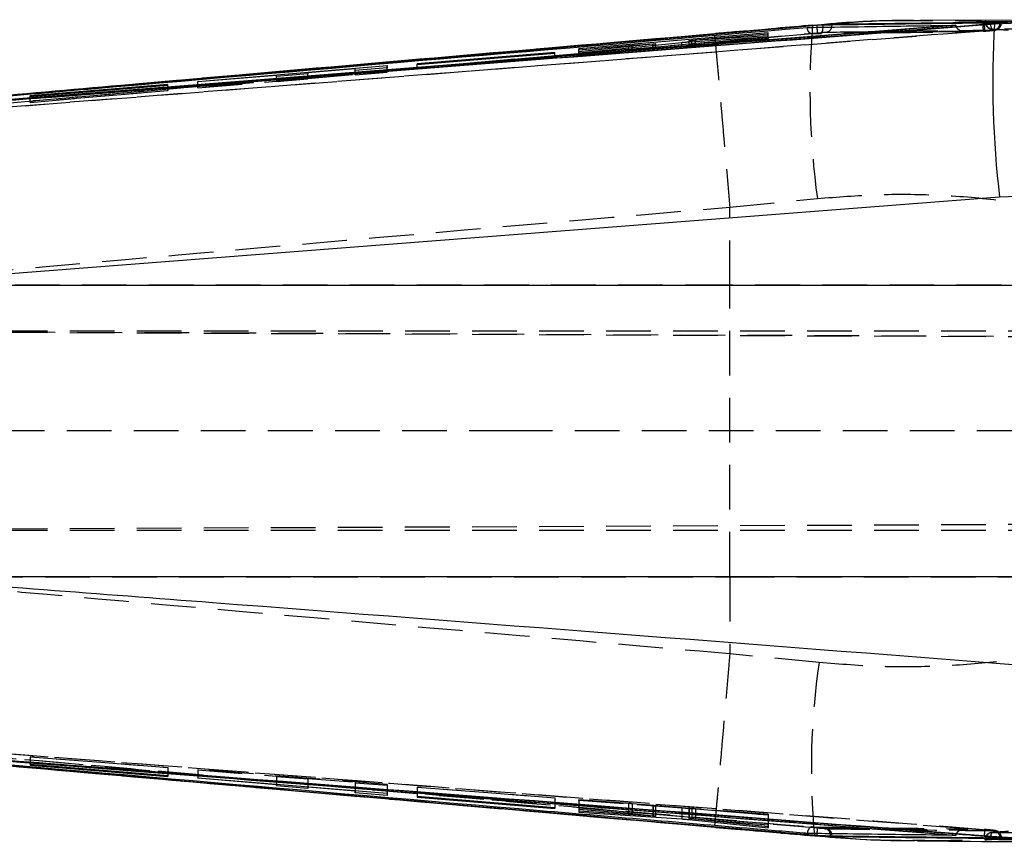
# Model space of a CAD drawing. Extents: x 46 to 629, y 29 to 396.
# Tile 5 of 12: x 276 to 318, y 169 to 204. Entities that reach past the tile are written whole.
import ezdxf

# ---------------------------------------------------------------- set-up
doc = ezdxf.new("R2010")
doc.units = 0
doc.header["$LTSCALE"] = 1.5
doc.linetypes.add('HIDDEN', pattern=[1.905, 1.27, -0.635])
doc.layers.get('0').update_dxf_attribs({"linetype": 'CONTINUOUS'})

msp = doc.modelspace()

# ---------------------------------------------------------------- linework, layer by layer
at = {"color": 7, "linetype": 'CONTINUOUS'}
for p, q in [((309.573071, 203.311207), (266.293103, 199.55258)), ((309.573071, 203.302367), (266.293103, 199.551191)), ((315.492513, 203.315457), (267.253818, 199.52976)), ((309.400993, 203.312406), (305.196012, 202.948164)), ((309.400993, 203.312406), (309.385153, 203.315424)), ((309.608253, 203.314189), (309.400993, 203.312406)), ((309.608253, 203.314189), (309.573071, 203.311207)), ((309.832054, 203.314094), (309.573071, 203.302367)), ((309.573071, 203.311207), (309.573071, 203.302367)), ((310.215252, 203.325864), (310.215252, 203.350993)), ((321.584413, 203.55376), (313.962641, 203.52171)), ((315.492513, 203.315457), (315.493586, 203.306355)), ((316.635603, 203.357015), (316.698695, 203.361973)), ((316.698695, 203.361973), (316.803308, 203.370433)), ((317.138711, 203.372814), (316.803308, 203.370433)), ((317.138711, 203.372814), (320.990401, 203.553123)), ((317.416342, 203.438209), (317.369441, 203.438532)), ((307.490239, 202.991335), (299.420001, 202.312617)), ((304.125348, 202.611458), (307.491215, 202.818681)), ((307.490954, 202.864898), (304.231206, 202.662285)), ((304.390947, 202.690283), (307.490478, 202.949198)), ((305.196012, 202.948164), (305.196146, 202.95036)), ((307.490478, 202.949198), (307.490239, 202.991335)), ((307.490239, 202.949179), (307.490239, 202.991335)), ((307.491215, 202.818681), (307.490954, 202.864898)), ((307.490954, 202.818664), (307.490954, 202.864898)), ((299.420217, 202.275027), (301.535191, 202.451717)), ((302.580217, 202.506036), (299.420724, 202.188892)), ((299.42097, 202.14643), (303.812871, 202.58577)), ((301.697323, 202.463774), (302.592607, 202.519987)), ((302.580217, 202.462463), (302.580217, 202.506036)), ((302.705394, 202.474985), (302.705394, 202.522777)), ((304.114173, 202.659281), (304.114173, 202.610718)), ((298.389742, 202.16275), (292.521203, 201.675133)), ((292.521404, 201.644261), (298.389958, 202.12828)), ((298.389958, 202.12828), (298.389742, 202.16275)), ((298.389742, 202.128261), (298.389742, 202.16275)), ((299.420001, 202.312617), (299.420217, 202.275027)), ((299.420724, 202.188892), (299.42097, 202.14643)), ((283.170278, 200.927259), (291.24059, 201.604015)), ((291.240888, 201.50463), (289.880717, 201.393599)), ((291.24059, 201.604015), (291.240888, 201.50463)), ((291.24059, 201.504606), (291.24059, 201.604015)), ((292.521203, 201.675133), (292.521404, 201.644261)), ((286.528038, 201.180289), (283.170374, 200.901268)), ((286.528202, 201.130654), (286.528038, 201.180289)), ((287.871266, 201.24052), (286.528202, 201.130654)), ((289.880516, 201.458947), (287.871102, 201.291916)), ((287.871102, 201.291916), (287.871266, 201.24052)), ((287.871102, 201.240506), (287.871102, 201.291916)), ((289.880717, 201.393599), (289.880516, 201.458947)), ((281.889769, 200.792319), (276.021147, 200.305413)), ((276.021349, 200.286878), (281.889977, 200.768971)), ((281.889977, 200.768971), (281.889769, 200.792319)), ((281.889769, 200.768954), (281.889769, 200.792319)), ((283.170374, 200.901268), (283.170278, 200.927259)), ((276.021147, 200.305413), (276.021349, 200.286878)), ((320.755983, 196.142643), (317.359181, 195.989883)), ((317.359181, 195.989883), (268.954771, 192.243974)), ((268.954771, 192.243974), (320.741164, 192.243974)), ((320.741164, 179.823758), (269.434141, 179.823758)), ((281.889858, 171.33704), (276.021237, 171.817907)), ((276.021237, 171.817907), (276.021252, 171.799039)), ((276.021252, 171.817905), (276.021252, 171.799039)), ((276.021252, 171.799039), (281.889888, 171.31325)), ((281.889888, 171.31325), (281.889858, 171.33704)), ((283.170479, 171.234657), (283.170576, 171.26005)), ((286.528142, 170.959382), (283.170479, 171.234657)), ((283.170576, 171.26005), (291.240888, 170.604104)), ((286.527979, 170.908249), (286.528142, 170.959382)), ((287.871043, 170.796262), (286.527979, 170.908249)), ((286.528142, 170.987151), (286.528142, 170.959382)), ((287.871043, 170.878002), (287.871043, 170.796262)), ((287.871206, 170.877988), (287.871206, 170.849208)), ((287.871206, 170.849208), (287.871043, 170.796262)), ((289.880628, 170.684303), (287.871206, 170.849208)), ((289.880419, 170.616553), (289.880628, 170.684303)), ((291.24059, 170.502783), (289.880419, 170.616553)), ((289.880628, 170.714664), (289.880628, 170.684303)), ((291.24059, 170.604128), (291.24059, 170.502783)), ((291.240888, 170.604104), (291.24059, 170.502783)), ((298.389832, 169.981422), (292.521293, 170.464122)), ((292.521293, 170.464122), (292.521315, 170.432625)), ((292.521315, 170.46412), (292.521315, 170.432625)), ((292.521315, 170.432625), (298.389869, 169.946227)), ((298.389869, 169.946227), (298.389832, 169.981422)), ((307.490642, 169.297086), (299.420404, 169.954391)), ((299.420404, 169.954391), (299.420433, 169.917768)), ((299.420433, 169.954387), (299.420433, 169.917768)), ((299.420433, 169.917768), (301.535407, 169.744389)), ((302.580269, 169.625672), (299.420493, 169.829683)), ((299.420493, 169.829683), (299.420515, 169.783982)), ((299.420515, 169.829682), (299.420515, 169.783982)), ((299.420515, 169.783982), (303.812819, 169.500828)), ((301.697525, 169.729622), (302.592719, 169.637676)), ((302.592719, 169.696011), (302.592719, 169.637676)), ((302.704478, 169.621408), (302.687282, 169.620672)), ((302.705484, 169.622237), (302.705484, 169.686828)), ((304.114344, 169.572078), (304.114344, 169.524664)), ((304.125259, 169.571189), (304.125259, 169.526175)), ((304.125289, 169.474762), (307.490828, 169.120763)), ((307.490783, 169.169825), (304.231348, 169.508673)), ((304.391163, 169.510152), (307.490686, 169.255761)), ((307.490686, 169.255761), (307.490642, 169.297086)), ((305.197137, 169.157628), (309.487807, 168.786436)), ((307.490828, 169.120763), (307.490783, 169.169825)), ((309.487807, 168.786436), (309.719542, 168.783521)), ((309.573071, 168.804571), (309.573071, 168.795519)), ((309.573071, 168.795519), (309.719542, 168.783521)), ((310.148323, 168.782206), (310.215252, 168.781154)), ((310.215252, 168.755349), (310.215252, 168.781154)), ((315.493608, 168.8127), (315.492513, 168.803386)), ((317.340294, 168.696137), (317.887897, 168.690441)), ((317.369441, 168.673823), (317.431839, 168.675985))]:
    msp.add_line(p, q, dxfattribs=at)
at = {"color": 7, "linetype": 'HIDDEN'}
for p, q in [((309.758911, 203.332828), (309.386695, 203.296365)), ((309.758911, 203.332828), (309.400993, 203.312406)), ((316.739509, 203.474095), (316.739509, 203.460906)), ((316.913465, 203.460906), (316.739509, 203.460906)), ((316.767665, 203.475501), (316.767665, 203.460906)), ((316.982271, 203.4571), (316.913465, 203.460906)), ((317.369441, 203.417897), (317.309657, 203.417165)), ((317.435185, 203.415688), (317.435185, 203.434866)), ((266.318763, 199.247888), (309.597919, 202.999139)), ((316.67045, 203.064984), (266.344773, 199.146826)), ((305.196533, 202.950392), (279.895151, 200.754793)), ((299.420001, 202.065939), (307.490239, 202.761006)), ((307.490239, 202.761006), (307.490239, 202.949179)), ((307.490239, 202.761006), (307.490478, 202.750254)), ((307.490478, 202.750254), (307.490478, 202.949198)), ((307.490954, 202.728326), (307.490954, 202.818664)), ((307.491215, 202.716056), (307.491215, 202.818681)), ((312.624047, 202.995909), (309.376689, 202.94877)), ((309.597919, 202.999139), (309.745902, 203.010866)), ((312.612543, 202.990582), (315.983268, 203.036496)), ((316.000598, 203.042015), (312.624047, 202.995909)), ((316.670107, 203.064812), (316.67045, 203.064984)), ((316.733243, 203.069888), (316.67045, 203.064984)), ((316.732908, 203.06972), (316.733243, 203.069888)), ((316.860633, 203.080274), (316.733243, 203.069888)), ((301.535191, 202.237342), (301.535191, 202.451717)), ((301.697323, 202.250892), (301.697323, 202.463774)), ((302.580217, 202.318229), (302.580217, 202.462463)), ((302.592607, 202.32288), (302.592607, 202.519987)), ((302.687215, 202.328494), (302.687215, 202.473165)), ((302.705394, 202.330735), (302.705394, 202.474985)), ((303.812871, 202.418184), (303.812871, 202.58577)), ((304.114173, 202.610718), (304.114173, 202.457467)), ((304.125073, 202.458831), (304.125073, 202.662235)), ((307.491215, 202.716056), (304.125348, 202.445049)), ((304.125348, 202.445049), (304.125348, 202.611458)), ((304.231206, 202.465599), (307.490954, 202.728326)), ((304.231206, 202.465599), (304.231206, 202.617975)), ((307.490478, 202.750254), (304.390947, 202.4833)), ((304.390947, 202.4833), (304.390947, 202.690283)), ((307.490954, 202.728326), (307.491215, 202.716056)), ((298.389958, 201.948429), (292.521404, 201.442985)), ((298.389742, 201.958708), (298.389742, 202.128261)), ((298.389742, 201.958708), (298.389958, 201.948429)), ((298.389958, 201.948429), (298.389958, 202.12828)), ((299.420001, 202.065939), (299.420001, 202.312617)), ((299.420217, 202.055184), (299.420001, 202.065939)), ((299.420217, 202.055184), (299.420217, 202.275027)), ((301.535191, 202.237342), (299.420217, 202.055184)), ((299.420724, 202.029942), (299.420724, 202.188892)), ((299.42097, 202.017173), (299.420724, 202.029942)), ((299.42097, 202.017173), (299.42097, 202.14643)), ((302.592607, 202.32288), (301.697323, 202.250892)), ((291.24059, 201.354852), (291.24059, 201.504606)), ((291.240888, 201.320812), (291.240888, 201.50463)), ((292.521203, 201.453268), (292.521203, 201.675133)), ((292.521404, 201.442985), (292.521404, 201.644261)), ((291.24059, 201.354852), (283.170278, 200.659772)), ((286.528038, 200.938197), (286.528038, 201.180289)), ((286.528202, 200.919041), (286.528202, 201.130654)), ((287.871102, 201.053872), (287.871102, 201.240506)), ((287.871102, 201.053872), (289.880516, 201.226939)), ((287.871266, 201.034716), (287.871266, 201.24052)), ((289.880516, 201.226939), (289.880516, 201.458947)), ((289.880516, 201.226939), (289.880717, 201.203664)), ((289.880717, 201.203664), (289.880717, 201.393599)), ((289.880717, 201.203664), (291.240888, 201.320812)), ((291.240888, 201.320812), (291.24059, 201.354852)), ((292.521404, 201.442985), (292.521203, 201.453268)), ((281.889769, 200.5376), (281.889769, 200.768954)), ((281.889977, 200.527319), (281.889977, 200.768971)), ((283.170278, 200.659772), (283.170278, 200.927259)), ((283.170278, 200.659772), (283.170374, 200.649008)), ((283.170374, 200.649008), (286.528038, 200.938197)), ((283.170374, 200.649008), (283.170374, 200.901268)), ((286.528038, 200.938197), (286.528202, 200.919041)), ((286.528202, 200.919041), (287.871266, 201.034716)), ((287.871266, 201.034716), (287.871102, 201.053872)), ((276.021147, 200.032151), (281.889769, 200.5376)), ((276.021147, 200.032151), (276.021147, 200.305413)), ((281.889977, 200.527319), (276.021349, 200.021869)), ((276.021349, 200.021869), (276.021349, 200.286878)), ((281.889769, 200.5376), (281.889977, 200.527319)), ((276.021349, 200.021869), (276.021147, 200.032151)), ((305.85442, 195.566593), (309.590468, 195.93427)), ((305.853123, 192.243974), (305.85442, 195.566593)), ((305.854166, 195.572604), (305.85442, 195.566593)), ((305.853123, 192.243974), (267.708758, 192.243974)), ((320.278751, 192.243974), (305.853123, 192.243974)), ((257.719873, 190.30366), (331.716882, 190.30366)), ((334.235715, 189.98135), (257.720592, 190.315213)), ((257.720592, 190.315207), (347.280743, 189.924425)), ((257.591853, 186.05366), (296.385737, 186.05366)), ((296.385737, 186.05366), (331.716882, 186.05366)), ((257.717511, 181.80366), (331.716882, 181.80366)), ((257.7182, 181.792101), (347.455161, 182.183655)), ((257.7182, 181.792097), (334.872904, 182.12875)), ((268.091264, 179.823758), (305.853123, 179.823758)), ((305.853123, 179.823758), (305.854405, 176.539119)), ((305.853123, 179.823758), (320.278751, 179.823758)), ((305.854405, 176.539119), (305.854151, 176.533118)), ((309.665891, 176.164473), (305.854405, 176.539119)), ((276.021252, 172.141629), (276.021237, 172.151605)), ((276.021237, 172.151605), (276.021237, 171.817907)), ((276.021237, 172.151605), (281.889858, 171.692036)), ((276.021252, 172.141629), (276.021252, 171.817905)), ((281.889888, 171.682061), (276.021252, 172.141629)), ((281.889858, 171.692036), (281.889888, 171.682061)), ((281.889858, 171.692036), (281.889858, 171.33704)), ((281.889888, 171.682061), (281.889888, 171.31325)), ((283.170576, 171.603254), (283.170479, 171.59283)), ((283.170479, 171.59283), (286.528142, 171.329895)), ((283.170479, 171.59283), (283.170479, 171.234657)), ((283.170576, 171.603254), (283.170576, 171.26005)), ((291.240888, 170.971277), (283.170576, 171.603254)), ((286.528142, 171.329895), (286.527979, 171.311344)), ((286.527979, 171.311344), (287.871043, 171.20617)), ((286.527979, 171.311344), (286.527979, 170.908249)), ((286.528142, 171.329895), (286.528142, 170.987151)), ((287.871043, 171.20617), (287.871206, 171.224721)), ((287.871043, 171.20617), (287.871043, 170.878002)), ((287.871206, 171.224721), (289.880628, 171.067365)), ((287.871206, 171.224721), (287.871206, 170.877988)), ((289.880628, 171.067365), (289.880419, 171.044827)), ((289.880419, 171.044827), (291.24059, 170.938313)), ((289.880419, 171.044827), (289.880419, 170.616553)), ((289.880628, 171.067365), (289.880628, 170.714664)), ((291.24059, 170.938313), (291.240888, 170.971277)), ((291.24059, 170.938313), (291.24059, 170.604128)), ((291.240888, 170.971277), (291.240888, 170.604104)), ((292.521293, 170.859505), (292.521293, 170.464122)), ((292.521315, 170.84953), (292.521293, 170.859505)), ((292.521293, 170.859505), (298.389832, 170.399942)), ((292.521315, 170.84953), (292.521315, 170.46412)), ((298.389869, 170.389967), (292.521315, 170.84953)), ((298.389832, 170.399942), (298.389869, 170.389967)), ((298.389832, 170.399942), (298.389832, 169.981422)), ((298.389869, 170.389967), (298.389869, 169.946227)), ((299.420433, 170.325197), (299.420404, 170.335632)), ((299.420404, 170.335632), (299.420404, 169.954391)), ((299.420404, 170.335632), (307.490642, 169.703655)), ((299.420433, 170.325197), (299.420433, 169.954387)), ((301.535407, 170.159575), (299.420433, 170.325197)), ((299.420515, 170.288319), (299.420493, 170.300705)), ((299.420493, 170.300705), (302.580269, 170.068922)), ((299.420493, 170.300705), (299.420493, 169.829683)), ((303.812819, 169.966389), (299.420515, 170.288319)), ((299.420515, 170.288319), (299.420515, 169.829682)), ((301.535407, 170.159575), (301.535407, 169.782128)), ((302.592719, 170.071417), (301.697525, 170.146478)), ((301.697525, 170.146478), (301.697525, 169.768924)), ((302.580269, 170.068922), (302.580269, 169.625672)), ((302.592719, 170.071417), (302.592719, 169.696011)), ((302.687282, 170.061559), (302.687282, 169.620672)), ((302.705484, 169.686828), (302.705484, 170.060976)), ((303.812819, 169.966389), (303.812819, 169.596637)), ((304.114344, 169.95535), (304.114344, 169.572078)), ((304.125259, 169.955244), (304.125259, 169.571189)), ((307.490828, 169.66003), (304.125289, 169.941874)), ((304.125289, 169.941874), (304.125289, 169.522317)), ((304.231348, 169.944638), (307.490783, 169.671938)), ((304.231348, 169.944638), (304.231348, 169.508673)), ((307.490686, 169.69322), (304.391163, 169.935944)), ((304.391163, 169.935944), (304.391163, 169.549532)), ((307.490642, 169.703655), (307.490686, 169.69322)), ((307.490642, 169.703655), (307.490642, 169.297086)), ((307.490686, 169.69322), (307.490686, 169.255761)), ((307.490783, 169.671938), (307.490828, 169.66003)), ((307.490783, 169.671938), (307.490783, 169.169825)), ((307.490828, 169.66003), (307.490828, 169.120763)), ((309.473055, 168.801311), (310.109662, 168.750392)), ((309.964763, 169.084385), (309.926564, 169.085434)), ((317.152711, 169.002606), (317.117194, 169.001328)), ((316.739509, 168.624761), (316.739509, 168.612741)), ((316.895241, 168.624761), (316.739509, 168.624761)), ((316.767665, 168.624761), (316.767665, 168.611039)), ((316.895241, 168.624761), (316.982249, 168.629335)), ((317.322703, 168.698454), (317.369441, 168.697933)), ((317.369441, 168.697933), (317.431415, 168.699222)), ((317.431415, 168.699222), (317.426669, 168.700762))]:
    msp.add_line(p, q, dxfattribs=at)
at = {"color": 8, "linetype": 'CONTINUOUS'}
for p, q in [((302.687215, 202.473165), (302.687215, 202.518709)), ((304.231206, 202.617975), (304.231206, 202.662285)), ((301.535407, 169.782128), (301.535407, 169.744389)), ((301.697525, 169.768924), (301.697525, 169.729622)), ((303.812819, 169.596637), (303.812819, 169.500828)), ((304.125289, 169.522317), (304.125289, 169.474762)), ((304.391163, 169.549532), (304.391163, 169.510152))]:
    msp.add_line(p, q, dxfattribs=at)
at = {"color": 8, "linetype": 'CONTINUOUS', "flags": 128}
for points in [[(309.579211, 203.23013), (309.578004, 203.244409), (309.573071, 203.302367)], [(309.833119, 203.234293), (309.833641, 203.25713), (309.832054, 203.314094)], [(310.20427, 203.240065), (310.210662, 203.269778), (310.215252, 203.325864)], [(309.573071, 168.804571), (309.577996, 168.862505), (309.579382, 168.87893)], [(310.148323, 168.782206), (310.144814, 168.838281), (310.13863, 168.871338)], [(310.215252, 168.781154), (310.210662, 168.837151), (310.203294, 168.870475)]]:
    msp.add_lwpolyline(points, dxfattribs=at)
at = {"color": 7, "linetype": 'HIDDEN', "flags": 128}
msp.add_lwpolyline([(309.745902, 203.010866), (309.766198, 203.019768), (309.784854, 203.039108), (309.801208, 203.068202), (309.814686, 203.106018), (309.824797, 203.151215), (309.831189, 203.202188), (309.833119, 203.234293)], dxfattribs=at)
at = {"color": 7, "linetype": 'HIDDEN'}
for centre, radius, start, end in [((343.089468, 200.559517), 33.816799, 175.325485, 187.8611948), ((290.652678, 201.580976), 18.998246, 4.2809436, 4.9798603), ((309.925307, 203.306741), 0.28682, 277.7897209, 346.5576844), ((318.529254, 203.432481), 1.895153, 182.2821599, 191.1865895), ((318.592052, 203.435493), 1.894784, 182.2237101, 191.1303632), ((317.04401, 203.460906), 0.3045, 180, 267.0299612), ((317.060502, 203.448286), 0.293109, 177.5324683, 263.9388316), ((317.372277, 203.364644), 0.400814, 166.6634273, 211.2326926), ((317.076478, 203.405059), 0.293244, 277.3259443, 2.5091309), ((339.663784, 171.680669), 30.331141, 171.4988997, 185.4815774), ((295.57484, 170.125214), 14.059887, 354.914562, 355.8502706), ((309.881677, 168.828896), 0.260435, 9.3789323, 80.0751449), ((309.928538, 168.804043), 0.282673, 13.5925233, 82.6370623), ((318.487786, 168.693435), 1.79024, 168.5040877, 177.9200066), ((317.04401, 168.62476), 0.3045, 92.7540872, 180), ((317.060905, 168.636946), 0.293494, 95.8837115, 182.3794982), ((317.370118, 168.720163), 0.398361, 148.4008882, 193.1795356), ((317.075977, 168.710501), 0.293733, 357.5475988, 81.9336047), ((317.126724, 168.699025), 0.304691, 0.0369539, 85.1073656)]:
    msp.add_arc(centre, radius, start, end, dxfattribs=at)
at = {"color": 7, "linetype": 'CONTINUOUS'}
msp.add_arc((358.232129, 200.905194), 41.167441, 176.5635704, 186.8573623, dxfattribs=at)
at = {"color": 7, "linetype": 'HIDDEN'}
for centre, major_axis, ratio, start_param, end_param in [((301.535198, 202.235184), (0.2752, 0.023704), 0.00778585, 0.940156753, 1.570144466), ((302.425467, 202.306731), (0.279997, 0.024117), 0.00778585, 5.297299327, 5.919481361), ((301.535372, 170.157488), (0.2752, -0.021552), 0.007549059, 0.941281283, 1.571268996), ((302.425551, 170.082811), (0.279997, -0.021927), 0.007549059, 5.298423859, 5.920605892)]:
    msp.add_ellipse(centre, major_axis=major_axis, ratio=ratio, start_param=start_param, end_param=end_param, dxfattribs=at)
at = {"color": 7, "linetype": 'CONTINUOUS'}
for points, knots in [([(266.31018, 199.446785), (266.512443, 199.462242), (267.523763, 199.539526), (271.771256, 199.864646), (288.345051, 201.139816), (304.108207, 202.375212), (316.635603, 203.357015)], [0, 0, 0, 0, 0.012056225, 0.060281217, 0.253180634, 1, 1, 1, 1]), ([(267.217407, 199.620665), (267.335253, 199.630953), (268.262016, 199.711861), (272.424502, 200.074633), (286.285786, 201.275432), (299.33969, 202.387812), (309.157344, 203.224417)], [0, 0, 0, 0, 0.00843061, 0.066300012, 0.297777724, 1, 1, 1, 1]), ([(315.493586, 203.306355), (315.492774, 203.306291), (307.444968, 202.672557), (291.365723, 201.401607), (275.285944, 200.151907), (267.253818, 199.52766)], [0, 0, 0, 0, 0.0000505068, 0.5005080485, 1, 1, 1, 1]), ([(268.75634, 199.632225), (269.576358, 199.694855), (285.703636, 200.926604), (301.83119, 202.181616), (317.138711, 203.372814)], [0, 0, 0, 0, 0.050846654, 1, 1, 1, 1]), ([(309.157344, 203.224417), (309.202199, 203.2251), (309.588155, 203.230979), (311.33856, 203.257325), (313.405406, 203.287003), (315.131211, 203.310532), (315.492513, 203.315457)], [0, 0, 0, 0, 0.021241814, 0.182775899, 0.828911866, 1, 1, 1, 1]), ([(310.215252, 203.350993), (310.174667, 203.349891), (310.093499, 203.347687), (309.893891, 203.336095), (309.722725, 203.323677), (309.625993, 203.315659), (309.608253, 203.314189)], [0, 0, 0, 0, 0.309934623, 0.619849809, 0.930283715, 1, 1, 1, 1]), ([(313.871289, 203.511419), (313.625474, 203.513927), (312.428644, 203.526138), (311.05348, 203.463296), (309.930515, 203.350123), (309.758911, 203.332828)], [0, 0, 0, 0, 0.179640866, 0.8746383, 1, 1, 1, 1]), ([(310.215252, 203.325864), (310.17472, 203.325196), (310.093686, 203.32386), (309.942909, 203.31861), (309.851131, 203.314871), (309.832054, 203.314094)], [0, 0, 0, 0, 0.442184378, 0.88405108, 1, 1, 1, 1]), ([(317.369441, 203.438532), (316.177048, 203.425068), (313.792261, 203.398142), (311.407588, 203.366709), (310.215252, 203.350993)], [0, 0, 0, 0, 0.499999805, 1, 1, 1, 1]), ([(316.803308, 203.370433), (316.835878, 203.373163), (316.905985, 203.379039), (316.972109, 203.38485), (317.007514, 203.387961)], [0, 0, 0, 0, 0.4645759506, 1, 1, 1, 1]), ([(317.007514, 203.387961), (317.016132, 203.388727), (317.097489, 203.395958), (317.239038, 203.409122), (317.374756, 203.423743), (317.439188, 203.432514), (317.428945, 203.434412), (317.426497, 203.434866)], [0, 0, 0, 0, 0.0345775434, 0.3264420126, 0.6179602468, 0.9087004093, 1, 1, 1, 1]), ([(305.196012, 202.948164), (298.490366, 202.372339), (290.055882, 201.648056), (277.344815, 200.527921), (271.337883, 199.999961), (267.05947, 199.623924)], [0, 0, 0, 0, 0.527435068, 0.663417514, 1, 1, 1, 1]), ([(301.535191, 202.451717), (301.566413, 202.454249), (301.624647, 202.458971), (301.674294, 202.462252), (301.697323, 202.463774)], [0, 0, 0, 0, 0.5361261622, 1, 1, 1, 1]), ([(302.687215, 202.518709), (302.673327, 202.516743), (302.647725, 202.513118), (302.601409, 202.508259), (302.580217, 202.506036)], [0, 0, 0, 0, 0.5424481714, 1, 1, 1, 1]), ([(302.592607, 202.519987), (302.616379, 202.521366), (302.663926, 202.524125), (302.685457, 202.524219), (302.696223, 202.524265)], [0, 0, 0, 0, 0.499967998, 1, 1, 1, 1]), ([(302.702556, 202.522777), (302.703454, 202.522644), (302.707561, 202.522034), (302.696139, 202.520168), (302.687215, 202.518709)], [0, 0, 0, 0, 0.218750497, 1, 1, 1, 1]), ([(303.812871, 202.58577), (303.840606, 202.58848), (303.896072, 202.5939), (303.991459, 202.601945), (304.069911, 202.60787), (304.110836, 202.610519), (304.125348, 202.611458)], [0, 0, 0, 0, 0.281533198, 0.563021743, 0.845045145, 1, 1, 1, 1]), ([(304.231206, 202.662285), (304.207556, 202.660909), (304.160252, 202.658157), (304.120457, 202.657353), (304.109538, 202.658875), (304.12062, 202.661272), (304.125073, 202.662235)], [0, 0, 0, 0, 0.272815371, 0.545679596, 0.817441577, 1, 1, 1, 1]), ([(304.125073, 202.662235), (304.136621, 202.664047), (304.159717, 202.667669), (304.228462, 202.675331), (304.308446, 202.683188), (304.365264, 202.688074), (304.390947, 202.690283)], [0, 0, 0, 0, 0.260966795, 0.521900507, 0.783892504, 1, 1, 1, 1]), ([(269.434141, 179.823758), (274.221823, 179.458293), (290.446527, 178.219791), (306.669742, 176.960812), (318.105715, 176.07334)], [0, 0, 0, 0, 0.295085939, 1, 1, 1, 1]), ([(266.293103, 172.55067), (273.505719, 171.918246), (287.930971, 170.653397), (302.359031, 169.420847), (309.573071, 168.804571)], [0, 0, 0, 0, 0.499999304, 1, 1, 1, 1]), ([(266.293103, 172.549235), (273.505679, 171.915113), (287.930854, 170.646868), (302.358991, 169.412636), (309.573071, 168.795519)], [0, 0, 0, 0, 0.4999991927, 1, 1, 1, 1]), ([(316.698725, 168.758411), (316.496486, 168.774229), (315.485296, 168.85332), (311.238286, 169.185304), (294.645229, 170.480951), (278.85968, 171.693063), (266.310262, 172.656684)], [0, 0, 0, 0, 0.012041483, 0.060207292, 0.252870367, 1, 1, 1, 1]), ([(267.253818, 172.575958), (275.28594, 171.953586), (291.365637, 170.707643), (307.445132, 169.446822), (315.492789, 168.812764), (315.493608, 168.8127)], [0, 0, 0, 0, 0.499493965, 0.999949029, 1, 1, 1, 1]), ([(267.253818, 172.573826), (275.34231, 171.945767), (291.422447, 170.697169), (307.501437, 169.432107), (315.492513, 168.803386)], [0, 0, 0, 0, 0.503011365, 1, 1, 1, 1]), ([(309.157344, 168.883348), (309.103797, 168.887891), (308.241163, 168.961087), (304.142197, 169.309069), (290.214821, 170.49293), (277.098163, 171.627093), (267.217407, 172.481456)], [0, 0, 0, 0, 0.003829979, 0.061699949, 0.293180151, 1, 1, 1, 1]), ([(267.442892, 172.443765), (273.217463, 171.934461), (285.800877, 170.824631), (298.386889, 169.742932), (305.197137, 169.157628)], [0, 0, 0, 0, 0.458903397, 1, 1, 1, 1]), ([(317.887897, 168.690441), (306.455928, 169.576534), (290.239049, 170.833505), (274.022492, 172.070423), (269.237677, 172.435385)], [0, 0, 0, 0, 0.704942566, 1, 1, 1, 1]), ([(301.535407, 169.744389), (301.566712, 169.741747), (301.624992, 169.736827), (301.674574, 169.731902), (301.697525, 169.729622)], [0, 0, 0, 0, 0.537137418, 1, 1, 1, 1]), ([(302.687282, 169.620672), (302.673464, 169.620994), (302.647885, 169.62159), (302.601567, 169.624386), (302.580269, 169.625672)], [0, 0, 0, 0, 0.540191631, 1, 1, 1, 1]), ([(302.592719, 169.637676), (302.61596, 169.635156), (302.662447, 169.630115), (302.7005, 169.624658), (302.701904, 169.622962), (302.702504, 169.622237)], [0, 0, 0, 0, 0.363994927, 0.728066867, 1, 1, 1, 1]), ([(303.812819, 169.500828), (303.840493, 169.498961), (303.895836, 169.495229), (303.990931, 169.487508), (304.069462, 169.480425), (304.110543, 169.476258), (304.125289, 169.474762)], [0, 0, 0, 0, 0.28034387, 0.560629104, 0.842295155, 1, 1, 1, 1]), ([(304.231348, 169.508673), (304.207606, 169.511224), (304.160116, 169.516327), (304.120334, 169.52212), (304.10978, 169.525414), (304.120876, 169.525959), (304.125259, 169.526175)], [0, 0, 0, 0, 0.274358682, 0.548771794, 0.8217624, 1, 1, 1, 1]), ([(304.125259, 169.526175), (304.13675, 169.52607), (304.15973, 169.52586), (304.228068, 169.522154), (304.308067, 169.516765), (304.365083, 169.512228), (304.391163, 169.510152)], [0, 0, 0, 0, 0.259866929, 0.519707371, 0.780302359, 1, 1, 1, 1]), ([(315.492513, 168.803386), (315.490012, 168.803416), (315.146359, 168.807512), (313.438309, 168.827565), (311.329025, 168.854137), (309.560972, 168.877919), (309.157344, 168.883348)], [0, 0, 0, 0, 0.001184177, 0.162718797, 0.808857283, 1, 1, 1, 1]), ([(309.487807, 168.786436), (310.641329, 168.688338), (312.065379, 168.567234), (313.516506, 168.590185), (313.823085, 168.592082), (313.860992, 168.592317)], [0, 0, 0, 0, 0.788884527, 0.973896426, 1, 1, 1, 1]), ([(309.573071, 168.804571), (309.652769, 168.80084), (309.812246, 168.793374), (310.013847, 168.785711), (310.106934, 168.783285), (310.148323, 168.782206)], [0, 0, 0, 0, 0.356831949, 0.714029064, 1, 1, 1, 1]), ([(309.719542, 168.783521), (309.795665, 168.777907), (309.947919, 168.766678), (310.118174, 168.757689), (310.186188, 168.756049), (310.215252, 168.755349)], [0, 0, 0, 0, 0.36412143, 0.728277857, 1, 1, 1, 1]), ([(310.215252, 168.755349), (311.407589, 168.740908), (313.792262, 168.712025), (316.177048, 168.686557), (317.369441, 168.673823)], [0, 0, 0, 0, 0.500000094, 1, 1, 1, 1]), ([(317.016075, 168.731248), (316.939984, 168.738134), (316.836395, 168.747509), (316.727604, 168.756124), (316.698725, 168.758411)], [0, 0, 0, 0, 0.73454774, 1, 1, 1, 1]), ([(310.109662, 168.750392), (310.54206, 168.711676), (311.754187, 168.603146), (312.966814, 168.59194), (313.746864, 168.584732)], [0, 0, 0, 0, 0.356726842, 1, 1, 1, 1]), ([(313.861111, 168.570718), (314.15022, 168.568105), (316.904181, 168.543218), (319.679463, 168.524063), (322.163398, 168.506919)], [0, 0, 0, 0, 0.104979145, 1, 1, 1, 1]), ([(317.340294, 168.696137), (317.33393, 168.696982), (317.286727, 168.70325), (317.184928, 168.714953), (317.065411, 168.726487), (317.016075, 168.731248)], [0, 0, 0, 0, 0.083842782, 0.6218122, 1, 1, 1, 1]), ([(317.426982, 168.678423), (317.426855, 168.680142), (317.426577, 168.683901), (317.370657, 168.691831), (317.340294, 168.696137)], [0, 0, 0, 0, 0.457022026, 1, 1, 1, 1])]:
    msp.add_open_spline(points, degree=3, knots=knots, dxfattribs=at)
at = {"color": 7, "linetype": 'HIDDEN'}
for points, knots in [([(309.38525, 203.32055), (308.340726, 203.229043), (306.944815, 203.106753), (305.547702, 202.987313), (305.196012, 202.957246)], [0, 0, 0, 0, 0.748273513, 1, 1, 1, 1]), ([(309.376689, 202.94877), (309.376028, 202.948683), (309.371643, 202.94811), (309.344789, 202.946128), (309.298106, 202.957188), (309.241356, 203.0024), (309.198218, 203.066876), (309.168612, 203.142624), (309.160935, 203.198348), (309.157344, 203.224417)], [0, 0, 0, 0, 0.007094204, 0.047101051, 0.287226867, 0.494901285, 0.676266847, 0.848549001, 1, 1, 1, 1]), ([(323.034385, 202.732582), (321.938268, 202.909966), (319.746016, 203.264738), (316.707247, 203.508908), (314.768365, 203.50427), (313.962484, 203.502342)], [0, 0, 0, 0, 0.368825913, 0.737657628, 1, 1, 1, 1]), ([(315.493586, 203.306355), (315.498054, 203.287038), (315.508173, 203.243291), (315.555811, 203.176087), (315.653182, 203.099975), (315.808201, 203.046616), (315.934114, 203.038126), (315.999567, 203.041955), (316.000598, 203.042015)], [0, 0, 0, 0, 0.084203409, 0.190693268, 0.358764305, 0.662832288, 0.9946911, 1, 1, 1, 1]), ([(316.733064, 203.069849), (316.746221, 203.070837), (316.811754, 203.075761), (316.930744, 203.086009), (317.065599, 203.098771), (317.136038, 203.106871), (317.1763, 203.113248), (317.207239, 203.119972), (317.252606, 203.134749), (317.318189, 203.170091), (317.384675, 203.238224), (317.4296, 203.32749), (317.430683, 203.388772), (317.431154, 203.415414)], [0, 0, 0, 0, 0.038500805, 0.191768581, 0.346895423, 0.509970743, 0.568787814, 0.608277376, 0.650492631, 0.71934781, 0.823712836, 0.923360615, 1, 1, 1, 1]), ([(316.913465, 203.460906), (316.884083, 203.462655), (316.825317, 203.466154), (316.763508, 203.470625), (316.748838, 203.472552), (316.741506, 203.473516)], [0, 0, 0, 0, 0.333402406, 0.666819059, 1, 1, 1, 1]), ([(316.743383, 203.474095), (316.743048, 203.474545), (316.742394, 203.47542), (316.759396, 203.475475), (316.767665, 203.475501)], [0, 0, 0, 0, 0.513628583, 1, 1, 1, 1]), ([(316.767665, 203.475501), (317.469057, 203.474396), (318.871842, 203.472186), (321.590548, 203.465822), (323.607879, 203.458777), (324.923808, 203.454182)], [0, 0, 0, 0, 0.257988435, 0.515976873, 1, 1, 1, 1]), ([(316.767665, 203.460906), (318.170446, 203.457599), (320.889139, 203.451191), (323.607876, 203.439875), (324.923808, 203.434398)], [0, 0, 0, 0, 0.515976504, 1, 1, 1, 1]), ([(317.688125, 203.414511), (317.493832, 203.427039), (317.258602, 203.442208), (317.023234, 203.454893), (316.982271, 203.4571)], [0, 0, 0, 0, 0.825965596, 1, 1, 1, 1]), ([(317.007514, 203.387961), (317.055898, 203.390451), (317.175428, 203.396603), (317.325124, 203.405366), (317.424577, 203.412791), (317.450029, 203.417539), (317.396636, 203.417776), (317.369441, 203.417897)], [0, 0, 0, 0, 0.144399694, 0.356733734, 0.568785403, 0.780362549, 1, 1, 1, 1]), ([(309.376689, 202.94877), (302.31302, 202.3468), (288.267886, 201.149867), (274.224871, 199.928391), (267.24446, 199.321227)], [0, 0, 0, 0, 0.502926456, 1, 1, 1, 1]), ([(267.265858, 199.224087), (275.298131, 199.848566), (291.543751, 201.111602), (307.787963, 202.393781), (316.000598, 203.042015)], [0, 0, 0, 0, 0.4944269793, 1, 1, 1, 1]), ([(305.196146, 202.95036), (305.196118, 202.951649), (305.196073, 202.953711), (305.196511, 202.950083), (305.196675, 202.948721)], [0, 0, 0, 0, 0.624666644, 1, 1, 1, 1]), ([(305.205601, 202.880317), (305.214008, 202.797372), (305.230823, 202.631481), (305.279815, 202.104379), (305.345127, 201.384146), (305.426045, 200.478093), (305.52035, 199.410638), (305.625029, 198.216006), (305.737319, 196.925765), (305.815217, 196.023658), (305.854166, 195.572604)], [0, 0, 0, 0, 0.125001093, 0.250002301, 0.375002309, 0.500002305, 0.625001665, 0.750001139, 0.875000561, 1, 1, 1, 1]), ([(316.67045, 203.064984), (315.812588, 203.058759), (313.507569, 203.042033), (311.19672, 203.022887), (309.745902, 203.010866)], [0, 0, 0, 0, 0.372171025, 1, 1, 1, 1]), ([(309.745902, 203.010866), (309.756759, 203.011639), (309.809011, 203.015359), (309.894857, 203.020577), (309.941063, 203.021904), (309.964182, 203.022568)], [0, 0, 0, 0, 0.11585398, 0.557606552, 1, 1, 1, 1]), ([(309.964182, 203.022568), (311.155758, 203.038965), (313.538912, 203.071761), (315.922217, 203.10006), (317.113871, 203.11421)], [0, 0, 0, 0, 0.499999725, 1, 1, 1, 1]), ([(316.670107, 203.064803), (316.684759, 203.065965), (316.705688, 203.067625), (316.726622, 203.069214), (316.7329, 203.069691)], [0, 0, 0, 0, 0.700083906, 1, 1, 1, 1]), ([(317.113871, 203.11421), (317.12946, 203.114092), (317.160055, 203.11386), (317.145383, 203.109121), (317.091978, 203.101947), (317.025864, 203.095408), (316.993581, 203.092216)], [0, 0, 0, 0, 0.260051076, 0.510364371, 0.760912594, 1, 1, 1, 1]), ([(325.180607, 203.130644), (323.811816, 203.136203), (321.499795, 203.145594), (318.782798, 203.153112), (317.434574, 203.15596), (317.029553, 203.156816)], [0, 0, 0, 0, 0.503778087, 0.85092978, 1, 1, 1, 1]), ([(317.029553, 203.156816), (317.129277, 203.151495), (317.363365, 203.139006), (317.597315, 203.124067), (317.731599, 203.115491)], [0, 0, 0, 0, 0.426013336, 1, 1, 1, 1]), ([(304.125348, 202.445049), (304.098086, 202.442824), (304.043563, 202.438374), (303.948295, 202.430238), (303.869273, 202.423299), (303.827578, 202.419518), (303.812871, 202.418184)], [0, 0, 0, 0, 0.281923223, 0.563816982, 0.846149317, 1, 1, 1, 1]), ([(304.116251, 202.457467), (304.11559, 202.457372), (304.11079, 202.456682), (304.132041, 202.457991), (304.173862, 202.461024), (304.214551, 202.46427), (304.231206, 202.465599)], [0, 0, 0, 0, 0.05596118, 0.406137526, 0.756907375, 1, 1, 1, 1]), ([(304.390947, 202.4833), (304.359537, 202.48057), (304.296713, 202.47511), (304.21382, 202.467589), (304.153671, 202.461889), (304.133847, 202.459769), (304.125073, 202.458831)], [0, 0, 0, 0, 0.26403301, 0.528102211, 0.791121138, 1, 1, 1, 1]), ([(302.692237, 202.330366), (302.680083, 202.329548), (302.657433, 202.328024), (302.613136, 202.324509), (302.592607, 202.32288)], [0, 0, 0, 0, 0.536563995, 1, 1, 1, 1]), ([(302.687215, 202.328494), (302.698058, 202.329667), (302.709774, 202.330935), (302.704623, 202.330748), (302.70424, 202.330735)], [0, 0, 0, 0, 0.925469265, 1, 1, 1, 1]), ([(309.590468, 195.93427), (310.440701, 196.002212), (312.141096, 196.138093), (314.713716, 196.110523), (317.290115, 195.91168), (318.979134, 195.602515), (319.823632, 195.447934)], [0, 0, 0, 0, 0.246010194, 0.492000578, 0.746003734, 1, 1, 1, 1]), ([(267.708758, 192.243974), (273.710322, 192.774403), (286.424225, 193.89808), (299.140549, 194.994007), (305.854166, 195.572604)], [0, 0, 0, 0, 0.4720472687, 1, 1, 1, 1]), ([(305.853123, 179.823758), (305.852523, 181.893794), (305.851324, 186.033866), (305.852523, 190.173938), (305.853123, 192.243974)], [0, 0, 0, 0, 0.499999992, 1, 1, 1, 1]), ([(305.854151, 176.533118), (299.035969, 177.119849), (286.447159, 178.203165), (273.860778, 179.314383), (268.091264, 179.823758)], [0, 0, 0, 0, 0.541606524, 1, 1, 1, 1]), ([(305.854151, 176.533118), (305.815267, 176.082059), (305.737499, 175.179941), (305.625398, 173.889683), (305.520886, 172.695036), (305.426752, 171.627567), (305.345965, 170.7215), (305.280762, 170.001258), (305.231875, 169.474149), (305.215094, 169.308253), (305.206703, 169.225305)], [0, 0, 0, 0, 0.124999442, 0.24999884, 0.374998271, 0.499997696, 0.624997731, 0.749997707, 0.874998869, 1, 1, 1, 1]), ([(320.049862, 176.66116), (319.221221, 176.50768), (317.563916, 176.200716), (314.980249, 175.990275), (312.341218, 175.952348), (310.557696, 176.093763), (309.665891, 176.164473)], [0, 0, 0, 0, 0.245832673, 0.491672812, 0.745823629, 1, 1, 1, 1]), ([(266.344847, 172.956627), (274.74342, 172.311545), (291.540502, 171.021385), (308.335828, 169.707277), (316.733459, 169.050226)], [0, 0, 0, 0, 0.500001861, 1, 1, 1, 1]), ([(309.597867, 169.107797), (302.383919, 169.724093), (287.956233, 170.956667), (273.531347, 172.221529), (266.319009, 172.85395)], [0, 0, 0, 0, 0.500007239, 1, 1, 1, 1]), ([(267.244438, 172.780852), (274.224831, 172.1744), (288.267803, 170.954355), (302.312959, 169.759655), (309.376637, 169.158809)], [0, 0, 0, 0, 0.49707379, 1, 1, 1, 1]), ([(316.000501, 169.077218), (307.787881, 169.722569), (291.543635, 170.999048), (275.298065, 172.257381), (267.265784, 172.879537)], [0, 0, 0, 0, 0.505571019, 1, 1, 1, 1]), ([(268.572079, 172.347867), (276.01143, 171.690258), (288.218666, 170.611186), (300.428842, 169.566), (305.197874, 169.157773)], [0, 0, 0, 0, 0.609421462, 1, 1, 1, 1]), ([(302.687282, 170.061559), (302.695539, 170.061142), (302.712052, 170.060309), (302.696777, 170.06222), (302.65657, 170.065992), (302.612924, 170.069701), (302.592719, 170.071417)], [0, 0, 0, 0, 0.258727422, 0.51743031, 0.776607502, 1, 1, 1, 1]), ([(304.125289, 169.941874), (304.098027, 169.944127), (304.043505, 169.948634), (303.948197, 169.956165), (303.86917, 169.962224), (303.827497, 169.965304), (303.812819, 169.966389)], [0, 0, 0, 0, 0.282121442, 0.564239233, 0.846518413, 1, 1, 1, 1]), ([(304.125259, 169.955244), (304.119544, 169.95546), (304.108114, 169.955891), (304.130779, 169.953416), (304.174303, 169.949459), (304.214805, 169.946036), (304.231348, 169.944638)], [0, 0, 0, 0, 0.270673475, 0.541325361, 0.812656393, 1, 1, 1, 1]), ([(304.391163, 169.935944), (304.359789, 169.938376), (304.297038, 169.943241), (304.214197, 169.949361), (304.153947, 169.953578), (304.134083, 169.954732), (304.125259, 169.955244)], [0, 0, 0, 0, 0.263739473, 0.527507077, 0.790109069, 1, 1, 1, 1]), ([(313.860992, 168.592317), (314.701202, 168.588313), (316.717653, 168.578703), (319.87585, 168.823906), (322.148734, 169.194488), (323.285165, 169.379776)], [0, 0, 0, 0, 0.263168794, 0.631588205, 1, 1, 1, 1]), ([(305.19783, 169.15728), (305.197655, 169.155894), (305.196871, 169.149662), (305.197021, 169.154143), (305.197137, 169.157628)], [0, 0, 0, 0, 0.222291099, 1, 1, 1, 1]), ([(305.197122, 169.148356), (305.497, 169.122771), (306.922411, 169.001158), (308.346847, 168.876577), (309.471609, 168.778205)], [0, 0, 0, 0, 0.2103799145, 1, 1, 1, 1]), ([(309.376637, 169.158809), (309.375976, 169.158897), (309.371526, 169.159487), (309.344621, 169.16146), (309.297895, 169.150376), (309.241177, 169.105152), (309.198095, 169.040667), (309.168568, 168.96498), (309.160918, 168.90934), (309.157344, 168.883348)], [0, 0, 0, 0, 0.007094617, 0.047797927, 0.287831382, 0.495432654, 0.676737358, 0.848986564, 1, 1, 1, 1]), ([(309.376637, 169.158809), (310.459104, 169.144699), (312.666979, 169.115919), (314.875013, 169.090284), (316.000501, 169.077218)], [0, 0, 0, 0, 0.490275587, 1, 1, 1, 1]), ([(309.926564, 169.085434), (309.902914, 169.086512), (309.8497, 169.088939), (309.734467, 169.096602), (309.6434, 169.104065), (309.597867, 169.107797)], [0, 0, 0, 0, 0.2857139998, 0.6428658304, 1, 1, 1, 1]), ([(309.926564, 169.085434), (311.856913, 169.062196), (314.265637, 169.033199), (316.674339, 169.007675), (317.152711, 169.002606)], [0, 0, 0, 0, 0.801398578, 1, 1, 1, 1]), ([(317.117194, 169.001328), (315.925076, 169.014304), (313.540842, 169.040257), (311.156789, 169.069676), (309.964763, 169.084385)], [0, 0, 0, 0, 0.500000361, 1, 1, 1, 1]), ([(316.000501, 169.077218), (315.999468, 169.077277), (315.934292, 169.081002), (315.80865, 169.072541), (315.65368, 169.019307), (315.556042, 168.943099), (315.508274, 168.87582), (315.498099, 168.832029), (315.493608, 168.8127)], [0, 0, 0, 0, 0.005319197, 0.335580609, 0.640505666, 0.809007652, 0.915693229, 1, 1, 1, 1]), ([(317.432368, 168.700038), (317.433269, 168.706129), (317.439258, 168.746632), (317.41624, 168.815448), (317.373455, 168.890149), (317.321727, 168.940679), (317.27173, 168.972424), (317.229418, 168.989904), (317.198942, 168.998671), (317.171016, 169.004779), (317.124363, 169.012483), (317.034828, 169.023362), (316.882155, 169.038147), (316.76297, 169.048377), (316.701691, 169.052765), (316.693576, 169.053346)], [0, 0, 0, 0, 0.01722148, 0.114500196, 0.192828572, 0.259168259, 0.315236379, 0.360235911, 0.393848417, 0.429460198, 0.497075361, 0.675684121, 0.823187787, 0.97658716, 1, 1, 1, 1]), ([(316.733459, 169.050226), (316.782805, 169.046195), (316.878068, 169.038414), (317.003703, 169.026184), (317.09646, 169.015559), (317.153407, 169.006941), (317.152943, 169.004051), (317.152711, 169.002606)], [0, 0, 0, 0, 0.212402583, 0.410041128, 0.607015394, 0.803505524, 1, 1, 1, 1]), ([(317.732932, 168.967506), (317.59828, 168.959437), (317.364302, 168.945417), (317.130198, 168.933817), (317.030819, 168.928893)], [0, 0, 0, 0, 0.5754945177, 1, 1, 1, 1]), ([(317.030819, 168.928893), (317.116049, 168.928373), (317.542198, 168.925772), (319.332088, 168.915038), (321.547589, 168.902642), (323.839519, 168.890703), (324.767717, 168.886082), (325.185063, 168.884004)], [0, 0, 0, 0, 0.031358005, 0.156790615, 0.658520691, 0.846460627, 1, 1, 1, 1]), ([(316.767665, 168.611039), (316.754322, 168.611194), (316.73718, 168.611393), (316.741959, 168.612496), (316.743018, 168.612741)], [0, 0, 0, 0, 0.778349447, 1, 1, 1, 1]), ([(316.748293, 168.614469), (316.759733, 168.615609), (316.782625, 168.617889), (316.841326, 168.621686), (316.882743, 168.624048), (316.895241, 168.624761)], [0, 0, 0, 0, 0.410918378, 0.822231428, 1, 1, 1, 1]), ([(324.923808, 168.579973), (323.564455, 168.586838), (322.194689, 168.593756), (319.475919, 168.608669), (318.116585, 168.616746), (316.767665, 168.624761)], [0, 0, 0, 0, 0.499999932, 0.503830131, 1, 1, 1, 1]), ([(324.923808, 168.564318), (323.564438, 168.571477), (320.845698, 168.585796), (318.127009, 168.602624), (316.767665, 168.611039)], [0, 0, 0, 0, 0.500000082, 1, 1, 1, 1]), ([(316.982249, 168.629335), (317.179138, 168.639684), (317.414473, 168.652054), (317.649671, 168.666877), (317.688095, 168.669298)], [0, 0, 0, 0, 0.836631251, 1, 1, 1, 1]), ([(317.426669, 168.700762), (317.42631, 168.701793), (317.425437, 168.704308), (317.331913, 168.7122), (317.187336, 168.721791), (317.066522, 168.728462), (317.016075, 168.731248)], [0, 0, 0, 0, 0.203612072, 0.496414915, 0.789721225, 1, 1, 1, 1])]:
    msp.add_open_spline(points, degree=3, knots=knots, dxfattribs=at)
at = {"color": 8, "linetype": 'CONTINUOUS'}
for points, knots in [([(313.962484, 203.502342), (313.607591, 203.50852), (312.212232, 203.53281), (310.80685, 203.418251), (309.758911, 203.332828)], [0, 0, 0, 0, 0.254338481, 1, 1, 1, 1]), ([(317.309657, 203.417165), (316.137189, 203.40319), (313.772323, 203.375001), (311.407585, 203.342335), (310.215252, 203.325864)], [0, 0, 0, 0, 0.495786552, 1, 1, 1, 1]), ([(310.215252, 168.781154), (311.407589, 168.766414), (313.776685, 168.737127), (316.14589, 168.711289), (317.322703, 168.698454)], [0, 0, 0, 0, 0.503287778, 1, 1, 1, 1])]:
    msp.add_open_spline(points, degree=3, knots=knots, dxfattribs=at)

doc.saveas('drawing.dxf')
